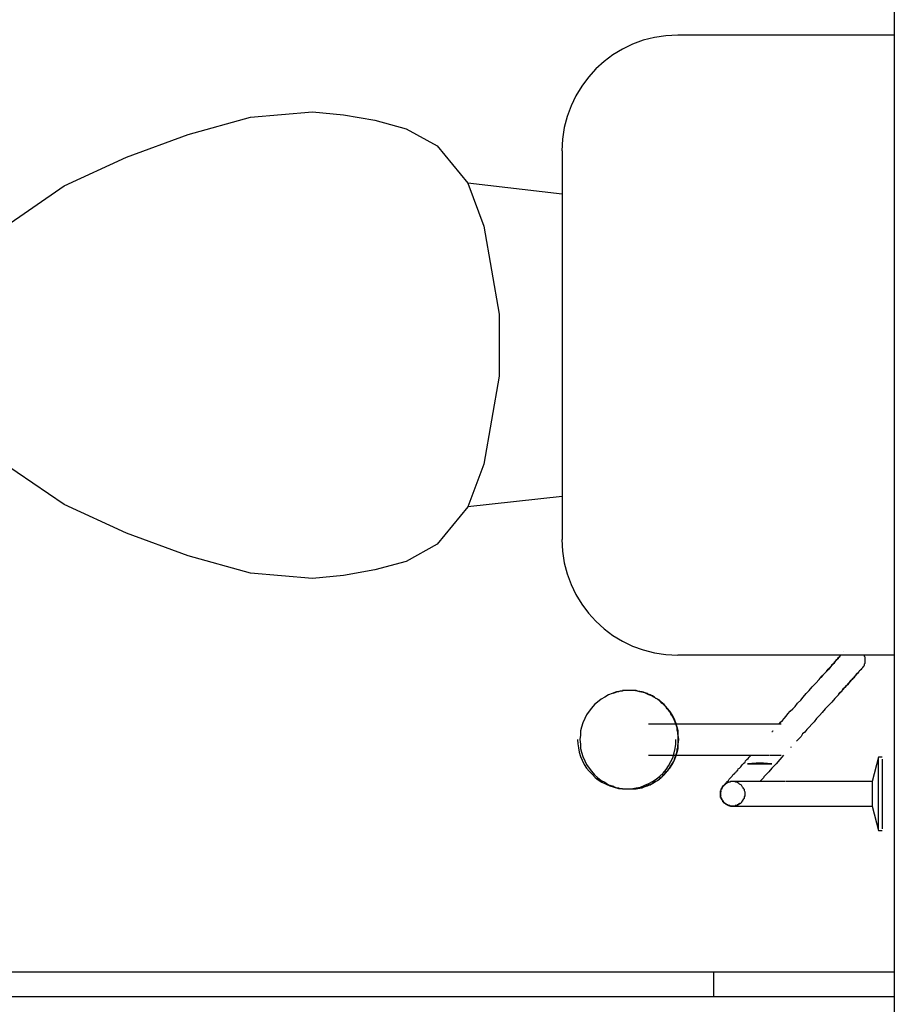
# Model space of a CAD drawing. Header units: millimetres. Extents: x 7 to 269, y 1 to 169.
# Tile 59 of 113: x 80.899 to 81.613, y 32.766 to 33.571. Entities that reach past the tile are written whole.
import ezdxf

# ---------------------------------------------------------------- set-up
doc = ezdxf.new("R2010")
doc.units = ezdxf.units.MM
doc.header["$MEASUREMENT"] = 0
doc.layers.add('Layout - Marco Polo', color=252, linetype='Continuous', lineweight=25)

msp = doc.modelspace()

# ---------------------------------------------------------------- linework, layer by layer
at = {"layer": 'Layout - Marco Polo'}
for p, q in [((81.61335, 34.9883), (81.61335, 30.8768)), ((81.61335, 33.5583), (81.43635, 33.5583)), ((81.08735, 33.4913), (81.13785, 33.4958)), ((81.13785, 33.4958), (81.16335, 33.4933)), ((81.16335, 33.4933), (81.18885, 33.4888)), ((81.03635, 33.4773), (81.08735, 33.4913)), ((81.18885, 33.4888), (81.21435, 33.4818)), ((80.98585, 33.4588), (81.03635, 33.4773)), ((81.21435, 33.4818), (81.23985, 33.4678)), ((81.23985, 33.4678), (81.26485, 33.4373)), ((81.34185, 33.4638), (81.34185, 33.1463)), ((80.93485, 33.4353), (80.98585, 33.4588)), ((81.26485, 33.4373), (81.27785, 33.4023)), ((81.34185, 33.4283), (81.26485, 33.4373)), ((80.88385, 33.3998), (80.93485, 33.4353)), ((81.27785, 33.4023), (81.29035, 33.3303)), ((81.29035, 33.3303), (81.29035, 33.2798)), ((81.29035, 33.2798), (81.27785, 33.2078)), ((80.93485, 33.1748), (80.88385, 33.2098)), ((81.27785, 33.2078), (81.26485, 33.1728)), ((81.34185, 33.1813), (81.26485, 33.1728)), ((80.98585, 33.1513), (80.93485, 33.1748)), ((81.26485, 33.1728), (81.23985, 33.1423)), ((81.03635, 33.1328), (80.98585, 33.1513)), ((81.23985, 33.1423), (81.21435, 33.1283)), ((81.08735, 33.1188), (81.03635, 33.1328)), ((81.21435, 33.1283), (81.18885, 33.1213)), ((81.13785, 33.1143), (81.08735, 33.1188)), ((81.16335, 33.1168), (81.13785, 33.1143)), ((81.18885, 33.1213), (81.16335, 33.1168)), ((81.43635, 33.0518), (81.61335, 33.0518)), ((81.39335, 33.0228), (81.39135, 33.0228)), ((81.51185, 32.9953), (81.41235, 32.9953)), ((81.51335, 32.9893), (81.51385, 32.9893)), ((81.51385, 32.9898), (81.51435, 32.9898)), ((81.41235, 32.9698), (81.51085, 32.9698)), ((81.60035, 32.9683), (81.59535, 32.9483)), ((81.60335, 32.9683), (81.60035, 32.9683)), ((81.60035, 32.9383), (81.60035, 32.9668)), ((81.60335, 32.9668), (81.60335, 32.9383)), ((81.52435, 32.9483), (81.49285, 32.9483)), ((81.59535, 32.9483), (81.55835, 32.9483)), ((81.59535, 32.9483), (81.59535, 32.9383)), ((81.39135, 32.9423), (81.39335, 32.9423)), ((81.59535, 32.9383), (81.59535, 32.9283)), ((81.60035, 32.9098), (81.60035, 32.9383)), ((81.60335, 32.9383), (81.60335, 32.9098)), ((81.49285, 32.9283), (81.52535, 32.9283)), ((81.55835, 32.9283), (81.59535, 32.9283)), ((81.59535, 32.9283), (81.60035, 32.9083)), ((81.60035, 32.9083), (81.60335, 32.9083)), ((80.20385, 32.7928), (81.61335, 32.7928)), ((81.46585, 32.7728), (81.46585, 32.7928)), ((80.20385, 32.7728), (81.61335, 32.7728))]:
    msp.add_line(p, q, dxfattribs=at)
for points in [[(81.55285, 33.0328), (81.55435, 33.0348), (81.55635, 33.0368), (81.55785, 33.0383), (81.55935, 33.0403), (81.56085, 33.0418), (81.56235, 33.0433), (81.56385, 33.0448), (81.56485, 33.0463), (81.56585, 33.0473), (81.56685, 33.0483), (81.56785, 33.0498), (81.56885, 33.0503), (81.56935, 33.0513)], [(81.56935, 33.0513), (81.56885, 33.0508), (81.56785, 33.0498), (81.56735, 33.0488), (81.56585, 33.0478), (81.56485, 33.0463), (81.56385, 33.0448), (81.56235, 33.0438), (81.56135, 33.0423), (81.55985, 33.0403), (81.55835, 33.0388), (81.55635, 33.0368), (81.55485, 33.0353), (81.55335, 33.0333), (81.55285, 33.0328)], [(81.57185, 33.0543), (81.57185, 33.0543), (81.57185, 33.0543)], [(81.58885, 33.0513), (81.58885, 33.0513), (81.58885, 33.0508), (81.58935, 33.0503), (81.58935, 33.0498), (81.58935, 33.0498), (81.58935, 33.0493), (81.58935, 33.0488), (81.58935, 33.0483), (81.58935, 33.0478), (81.58935, 33.0478), (81.58935, 33.0473), (81.58935, 33.0468), (81.58935, 33.0463), (81.58935, 33.0458), (81.58935, 33.0458), (81.58935, 33.0453), (81.58935, 33.0448), (81.58885, 33.0443), (81.58885, 33.0443), (81.58885, 33.0438), (81.58885, 33.0433), (81.58835, 33.0428), (81.58835, 33.0428), (81.58785, 33.0423), (81.58785, 33.0418), (81.58735, 33.0418), (81.58735, 33.0413), (81.58685, 33.0408), (81.58685, 33.0408)], [(81.56785, 33.0193), (81.56935, 33.0213), (81.57135, 33.0233), (81.57285, 33.0253), (81.57435, 33.0268), (81.57585, 33.0283), (81.57735, 33.0298), (81.57835, 33.0313), (81.57985, 33.0328), (81.58085, 33.0338), (81.58185, 33.0353), (81.58285, 33.0363), (81.58385, 33.0373), (81.58435, 33.0378), (81.58485, 33.0388), (81.58535, 33.0393), (81.58585, 33.0398), (81.58635, 33.0403), (81.58685, 33.0403), (81.58685, 33.0408), (81.58685, 33.0408), (81.58685, 33.0408)], [(81.58685, 33.0408), (81.58685, 33.0408), (81.58685, 33.0408), (81.58635, 33.0403), (81.58585, 33.0398), (81.58585, 33.0393), (81.58485, 33.0388), (81.58435, 33.0383), (81.58385, 33.0373), (81.58285, 33.0363), (81.58185, 33.0353), (81.58085, 33.0343), (81.57985, 33.0328), (81.57885, 33.0318), (81.57735, 33.0303), (81.57585, 33.0288), (81.57435, 33.0268), (81.57285, 33.0253), (81.57135, 33.0238), (81.56985, 33.0218), (81.56785, 33.0198)], [(81.51935, 32.9953), (81.52035, 32.9968), (81.52185, 32.9983), (81.52335, 32.9998), (81.52485, 33.0018), (81.52635, 33.0038), (81.52835, 33.0058), (81.53035, 33.0078), (81.53235, 33.0098), (81.53435, 33.0123), (81.53685, 33.0148), (81.53885, 33.0173), (81.54135, 33.0203), (81.54385, 33.0228), (81.54635, 33.0258), (81.54935, 33.0288), (81.55185, 33.0318), (81.55285, 33.0328)], [(81.39685, 33.0228), (81.39335, 33.0228), (81.38985, 33.0223), (81.38635, 33.0218), (81.38285, 33.0203), (81.37985, 33.0193), (81.37685, 33.0173), (81.37385, 33.0158), (81.37085, 33.0133), (81.36835, 33.0113), (81.36585, 33.0083), (81.36385, 33.0058), (81.36185, 33.0028), (81.36035, 32.9998), (81.35885, 32.9963), (81.35785, 32.9928), (81.35685, 32.9898), (81.35685, 32.9863), (81.35635, 32.9828), (81.35685, 32.9788), (81.35685, 32.9753), (81.35785, 32.9723), (81.35885, 32.9688), (81.36035, 32.9653), (81.36185, 32.9623), (81.36385, 32.9593), (81.36585, 32.9568), (81.36835, 32.9538), (81.37085, 32.9518), (81.37385, 32.9493), (81.37685, 32.9478), (81.37985, 32.9458), (81.38285, 32.9448), (81.38635, 32.9433), (81.38985, 32.9428), (81.39335, 32.9423), (81.39685, 32.9423), (81.40035, 32.9423), (81.40385, 32.9428), (81.40735, 32.9433), (81.41085, 32.9448), (81.41385, 32.9458), (81.41685, 32.9478), (81.41985, 32.9493), (81.42285, 32.9518), (81.42535, 32.9538), (81.42785, 32.9568), (81.42985, 32.9593), (81.43185, 32.9623), (81.43335, 32.9653), (81.43485, 32.9688), (81.43585, 32.9723), (81.43685, 32.9753), (81.43685, 32.9788), (81.43735, 32.9828), (81.43685, 32.9863), (81.43685, 32.9898), (81.43585, 32.9928), (81.43485, 32.9963), (81.43335, 32.9998), (81.43185, 33.0028), (81.42985, 33.0058), (81.42785, 33.0083), (81.42535, 33.0113), (81.42285, 33.0133), (81.41985, 33.0158), (81.41685, 33.0173), (81.41385, 33.0193), (81.41085, 33.0203), (81.40735, 33.0218), (81.40385, 33.0223), (81.40035, 33.0228), (81.39685, 33.0228)], [(81.39685, 33.0228), (81.39335, 33.0228), (81.38985, 33.0223), (81.38635, 33.0218), (81.38285, 33.0203), (81.37985, 33.0193), (81.37685, 33.0173), (81.37385, 33.0158), (81.37085, 33.0133), (81.36835, 33.0113), (81.36585, 33.0083), (81.36385, 33.0058), (81.36185, 33.0028), (81.36035, 32.9998), (81.35885, 32.9963), (81.35785, 32.9928), (81.35685, 32.9898), (81.35685, 32.9863), (81.35635, 32.9828), (81.35685, 32.9788), (81.35685, 32.9753), (81.35785, 32.9723), (81.35885, 32.9688), (81.36035, 32.9653), (81.36185, 32.9623), (81.36385, 32.9593), (81.36585, 32.9568), (81.36835, 32.9538), (81.37085, 32.9518), (81.37385, 32.9493), (81.37685, 32.9478), (81.37985, 32.9458), (81.38285, 32.9448), (81.38635, 32.9433), (81.38985, 32.9428), (81.39335, 32.9423), (81.39685, 32.9423), (81.40035, 32.9423), (81.40385, 32.9428), (81.40735, 32.9433), (81.41085, 32.9448), (81.41385, 32.9458), (81.41685, 32.9478), (81.41985, 32.9493), (81.42285, 32.9518), (81.42535, 32.9538), (81.42785, 32.9568), (81.42985, 32.9593), (81.43185, 32.9623), (81.43335, 32.9653), (81.43485, 32.9688), (81.43585, 32.9723), (81.43685, 32.9753), (81.43685, 32.9788), (81.43735, 32.9828), (81.43685, 32.9863), (81.43685, 32.9898), (81.43585, 32.9928), (81.43485, 32.9963), (81.43335, 32.9998), (81.43185, 33.0028), (81.42985, 33.0058), (81.42785, 33.0083), (81.42535, 33.0113), (81.42285, 33.0133), (81.41985, 33.0158), (81.41685, 33.0173), (81.41385, 33.0193), (81.41085, 33.0203), (81.40735, 33.0218), (81.40385, 33.0223), (81.40035, 33.0228), (81.39685, 33.0228)], [(81.39685, 33.0228), (81.39335, 33.0228), (81.38985, 33.0223), (81.38635, 33.0218), (81.38285, 33.0203), (81.37985, 33.0193), (81.37685, 33.0173), (81.37385, 33.0158), (81.37085, 33.0133), (81.36835, 33.0113), (81.36585, 33.0083), (81.36385, 33.0058), (81.36185, 33.0028), (81.36035, 32.9998), (81.35885, 32.9963), (81.35785, 32.9928), (81.35685, 32.9898), (81.35685, 32.9863), (81.35635, 32.9828), (81.35685, 32.9788), (81.35685, 32.9753), (81.35785, 32.9723), (81.35885, 32.9688), (81.36035, 32.9653), (81.36185, 32.9623), (81.36385, 32.9593), (81.36585, 32.9568), (81.36835, 32.9538), (81.37085, 32.9518), (81.37385, 32.9493), (81.37685, 32.9478), (81.37985, 32.9458), (81.38285, 32.9448), (81.38635, 32.9433), (81.38985, 32.9428), (81.39335, 32.9423), (81.39685, 32.9423), (81.40035, 32.9423), (81.40385, 32.9428), (81.40735, 32.9433), (81.41085, 32.9448), (81.41385, 32.9458), (81.41685, 32.9478), (81.41985, 32.9493), (81.42285, 32.9518), (81.42535, 32.9538), (81.42785, 32.9568), (81.42985, 32.9593), (81.43185, 32.9623), (81.43335, 32.9653), (81.43485, 32.9688), (81.43585, 32.9723), (81.43685, 32.9753), (81.43685, 32.9788), (81.43735, 32.9828), (81.43685, 32.9863), (81.43685, 32.9898), (81.43585, 32.9928), (81.43485, 32.9963), (81.43335, 32.9998), (81.43185, 33.0028), (81.42985, 33.0058), (81.42785, 33.0083), (81.42535, 33.0113), (81.42285, 33.0133), (81.41985, 33.0158), (81.41685, 33.0173), (81.41385, 33.0193), (81.41085, 33.0203), (81.40735, 33.0218), (81.40385, 33.0223), (81.40035, 33.0228), (81.39685, 33.0228)], [(81.39685, 33.0228), (81.39335, 33.0228), (81.38985, 33.0223), (81.38635, 33.0218), (81.38285, 33.0203), (81.37985, 33.0193), (81.37685, 33.0173), (81.37385, 33.0158), (81.37085, 33.0133), (81.36835, 33.0113), (81.36585, 33.0083), (81.36385, 33.0058), (81.36185, 33.0028), (81.36035, 32.9998), (81.35885, 32.9963), (81.35785, 32.9928), (81.35685, 32.9898), (81.35685, 32.9863), (81.35635, 32.9828), (81.35685, 32.9788), (81.35685, 32.9753), (81.35785, 32.9723), (81.35885, 32.9688), (81.36035, 32.9653), (81.36185, 32.9623), (81.36385, 32.9593), (81.36585, 32.9568), (81.36835, 32.9538), (81.37085, 32.9518), (81.37385, 32.9493), (81.37685, 32.9478), (81.37985, 32.9458), (81.38285, 32.9448), (81.38635, 32.9433), (81.38985, 32.9428), (81.39335, 32.9423), (81.39685, 32.9423), (81.40035, 32.9423), (81.40385, 32.9428), (81.40735, 32.9433), (81.41085, 32.9448), (81.41385, 32.9458), (81.41685, 32.9478), (81.41985, 32.9493), (81.42285, 32.9518), (81.42535, 32.9538), (81.42785, 32.9568), (81.42985, 32.9593), (81.43185, 32.9623), (81.43335, 32.9653), (81.43485, 32.9688), (81.43585, 32.9723), (81.43685, 32.9753), (81.43685, 32.9788), (81.43735, 32.9828), (81.43685, 32.9863), (81.43685, 32.9898), (81.43585, 32.9928), (81.43485, 32.9963), (81.43335, 32.9998), (81.43185, 33.0028), (81.42985, 33.0058), (81.42785, 33.0083), (81.42535, 33.0113), (81.42285, 33.0133), (81.41985, 33.0158), (81.41685, 33.0173), (81.41385, 33.0193), (81.41085, 33.0203), (81.40735, 33.0218), (81.40385, 33.0223), (81.40035, 33.0228), (81.39685, 33.0228)], [(81.43685, 32.9828), (81.43685, 32.9843), (81.43685, 32.9858), (81.43635, 32.9873), (81.43635, 32.9888), (81.43585, 32.9903), (81.43585, 32.9923), (81.43535, 32.9938), (81.43485, 32.9953), (81.43435, 32.9968), (81.43385, 32.9983), (81.43285, 32.9998), (81.43235, 33.0013), (81.43135, 33.0023), (81.43085, 33.0038), (81.42985, 33.0053), (81.42885, 33.0068), (81.42785, 33.0078), (81.42685, 33.0093), (81.42585, 33.0103), (81.42485, 33.0113), (81.42335, 33.0123), (81.42235, 33.0138), (81.42135, 33.0148), (81.41985, 33.0158), (81.41835, 33.0163), (81.41735, 33.0173), (81.41585, 33.0183), (81.41435, 33.0188), (81.41285, 33.0193), (81.41135, 33.0203), (81.40985, 33.0208), (81.40835, 33.0213), (81.40685, 33.0218), (81.40535, 33.0218), (81.40385, 33.0223), (81.40235, 33.0228), (81.40085, 33.0228), (81.39885, 33.0228), (81.39735, 33.0228), (81.39585, 33.0228), (81.39435, 33.0228), (81.39235, 33.0228), (81.39085, 33.0223), (81.38935, 33.0223), (81.38785, 33.0218), (81.38635, 33.0213), (81.38485, 33.0208), (81.38335, 33.0203)], [(81.41685, 33.0178), (81.41285, 33.0193), (81.40935, 33.0208), (81.40535, 33.0218), (81.40085, 33.0228), (81.39685, 33.0228)], [(81.56785, 33.0193), (81.56485, 33.0163), (81.56235, 33.0133), (81.55935, 33.0103), (81.55685, 33.0078), (81.55435, 33.0048), (81.55235, 33.0023), (81.54985, 32.9998), (81.54785, 32.9973), (81.54585, 32.9953), (81.54385, 32.9928), (81.54185, 32.9908), (81.54035, 32.9888), (81.53835, 32.9873), (81.53735, 32.9853), (81.53585, 32.9838), (81.53435, 32.9823), (81.53335, 32.9813)], [(81.52085, 32.9953), (81.52085, 32.9953), (81.52035, 32.9953), (81.52035, 32.9953), (81.51985, 32.9953), (81.51985, 32.9953), (81.51935, 32.9953), (81.51885, 32.9953), (81.51835, 32.9953), (81.51785, 32.9953), (81.51735, 32.9953), (81.51635, 32.9953), (81.51585, 32.9953), (81.51485, 32.9953), (81.51385, 32.9953), (81.51285, 32.9953), (81.51185, 32.9953), (81.51135, 32.9953)], [(81.35435, 32.9828), (81.35485, 32.9793), (81.35535, 32.9758), (81.35585, 32.9723), (81.35685, 32.9688), (81.35835, 32.9658), (81.35985, 32.9623), (81.36185, 32.9593), (81.36385, 32.9568), (81.36635, 32.9543), (81.36885, 32.9518), (81.37135, 32.9498), (81.37435, 32.9478), (81.37785, 32.9463), (81.38085, 32.9448), (81.38435, 32.9438), (81.38785, 32.9428), (81.39135, 32.9423), (81.39485, 32.9423)], [(81.38335, 32.9448), (81.38485, 32.9438), (81.38635, 32.9433), (81.38785, 32.9433), (81.38935, 32.9428), (81.39135, 32.9428), (81.39285, 32.9423), (81.39435, 32.9423), (81.39585, 32.9423), (81.39735, 32.9423), (81.39885, 32.9423), (81.40085, 32.9423), (81.40235, 32.9423), (81.40385, 32.9428), (81.40535, 32.9433), (81.40685, 32.9433), (81.40835, 32.9438), (81.40985, 32.9443), (81.41135, 32.9448), (81.41285, 32.9458), (81.41435, 32.9463), (81.41585, 32.9468), (81.41735, 32.9478), (81.41835, 32.9488), (81.41985, 32.9493), (81.42135, 32.9503), (81.42235, 32.9513), (81.42385, 32.9528), (81.42485, 32.9538), (81.42585, 32.9548), (81.42685, 32.9563), (81.42835, 32.9573), (81.42885, 32.9588), (81.42985, 32.9598), (81.43085, 32.9613), (81.43185, 32.9628), (81.43235, 32.9643), (81.43335, 32.9653), (81.43385, 32.9668), (81.43435, 32.9683), (81.43485, 32.9698), (81.43535, 32.9713), (81.43585, 32.9733), (81.43585, 32.9748), (81.43635, 32.9763), (81.43635, 32.9778), (81.43685, 32.9793), (81.43685, 32.9808), (81.43685, 32.9828)], [(81.39485, 32.9423), (81.39835, 32.9423), (81.40235, 32.9433), (81.40585, 32.9438), (81.40935, 32.9453), (81.41285, 32.9468), (81.41585, 32.9483), (81.41885, 32.9503), (81.42185, 32.9528), (81.42435, 32.9553), (81.42685, 32.9583), (81.42885, 32.9613), (81.43085, 32.9648), (81.43235, 32.9678), (81.43335, 32.9718), (81.43435, 32.9753), (81.43485, 32.9788), (81.43485, 32.9828)], [(81.47385, 32.9448), (81.47385, 32.9448), (81.47385, 32.9453), (81.47385, 32.9453), (81.47385, 32.9453), (81.47435, 32.9453), (81.47435, 32.9458), (81.47485, 32.9458), (81.47485, 32.9463), (81.47535, 32.9468), (81.47535, 32.9468), (81.47585, 32.9473), (81.47635, 32.9478), (81.47685, 32.9483), (81.47735, 32.9488), (81.47785, 32.9493), (81.47835, 32.9503), (81.47885, 32.9508), (81.47935, 32.9513), (81.48035, 32.9523), (81.48085, 32.9528), (81.48135, 32.9538), (81.48235, 32.9543), (81.48285, 32.9553), (81.48385, 32.9558), (81.48435, 32.9568), (81.48535, 32.9578), (81.48585, 32.9588), (81.48685, 32.9593), (81.48785, 32.9603), (81.48835, 32.9613), (81.48935, 32.9623), (81.49035, 32.9633), (81.49135, 32.9643), (81.49185, 32.9653), (81.49285, 32.9663), (81.49385, 32.9673), (81.49485, 32.9683), (81.49585, 32.9693), (81.49585, 32.9698)], [(81.52285, 32.9698), (81.51985, 32.9663), (81.51685, 32.9628), (81.51335, 32.9593), (81.51085, 32.9563)], [(81.51135, 32.9698), (81.51235, 32.9698), (81.51335, 32.9698), (81.51435, 32.9698), (81.51535, 32.9698), (81.51585, 32.9698), (81.51685, 32.9698), (81.51735, 32.9698), (81.51785, 32.9698), (81.51835, 32.9698), (81.51885, 32.9698), (81.51935, 32.9698), (81.51985, 32.9698), (81.52035, 32.9698), (81.52035, 32.9698), (81.52085, 32.9698), (81.52085, 32.9698), (81.52085, 32.9698)], [(81.52885, 32.9768), (81.52885, 32.9763), (81.52885, 32.9763), (81.52885, 32.9763)], [(81.51335, 32.9628), (81.50635, 32.9633), (81.50485, 32.9633), (81.50435, 32.9633), (81.50435, 32.9633), (81.50385, 32.9633), (81.50385, 32.9633), (81.50385, 32.9633), (81.50385, 32.9633), (81.50335, 32.9633), (81.50335, 32.9633), (81.50335, 32.9633), (81.50335, 32.9633), (81.50335, 32.9633), (81.50335, 32.9633), (81.50335, 32.9633), (81.50335, 32.9633), (81.50335, 32.9633), (81.50335, 32.9633), (81.50335, 32.9633), (81.50335, 32.9633), (81.50335, 32.9633), (81.50335, 32.9633), (81.50335, 32.9633), (81.50335, 32.9633), (81.50285, 32.9633), (81.50285, 32.9633), (81.50285, 32.9633), (81.50285, 32.9633), (81.50285, 32.9633), (81.50285, 32.9633), (81.50285, 32.9633), (81.50235, 32.9633), (81.50235, 32.9633), (81.50185, 32.9633), (81.50035, 32.9633), (81.49335, 32.9628), (81.50035, 32.9628), (81.50185, 32.9628), (81.50235, 32.9628), (81.50235, 32.9628), (81.50285, 32.9628), (81.50285, 32.9628), (81.50285, 32.9628), (81.50285, 32.9628), (81.50285, 32.9628), (81.50285, 32.9628), (81.50285, 32.9628), (81.50335, 32.9628), (81.50335, 32.9628), (81.50335, 32.9628), (81.50335, 32.9628), (81.50335, 32.9628), (81.50335, 32.9628), (81.50335, 32.9628), (81.50335, 32.9628), (81.50335, 32.9628), (81.50335, 32.9628), (81.50335, 32.9628), (81.50335, 32.9628), (81.50335, 32.9628), (81.50335, 32.9628), (81.50335, 32.9628), (81.50335, 32.9628), (81.50385, 32.9628), (81.50385, 32.9628), (81.50385, 32.9628), (81.50385, 32.9628), (81.50435, 32.9628), (81.50435, 32.9628), (81.50485, 32.9628), (81.50635, 32.9628), (81.51335, 32.9628)], [(81.51335, 32.9628), (81.50635, 32.9633), (81.50485, 32.9633), (81.50435, 32.9633), (81.50435, 32.9633), (81.50385, 32.9633), (81.50385, 32.9633), (81.50385, 32.9633), (81.50385, 32.9633), (81.50335, 32.9633), (81.50335, 32.9633), (81.50335, 32.9633), (81.50335, 32.9633), (81.50335, 32.9633), (81.50335, 32.9633), (81.50335, 32.9633), (81.50335, 32.9633), (81.50335, 32.9633), (81.50335, 32.9633), (81.50335, 32.9633), (81.50335, 32.9633), (81.50335, 32.9633), (81.50335, 32.9633), (81.50335, 32.9633), (81.50335, 32.9633), (81.50285, 32.9633), (81.50285, 32.9633), (81.50285, 32.9633), (81.50285, 32.9633), (81.50285, 32.9633), (81.50285, 32.9633), (81.50285, 32.9633), (81.50235, 32.9633), (81.50235, 32.9633), (81.50185, 32.9633), (81.50035, 32.9633), (81.49335, 32.9628), (81.50035, 32.9628), (81.50185, 32.9628), (81.50235, 32.9628), (81.50235, 32.9628), (81.50285, 32.9628), (81.50285, 32.9628), (81.50285, 32.9628), (81.50285, 32.9628), (81.50285, 32.9628), (81.50285, 32.9628), (81.50285, 32.9628), (81.50335, 32.9628), (81.50335, 32.9628), (81.50335, 32.9628), (81.50335, 32.9628), (81.50335, 32.9628), (81.50335, 32.9628), (81.50335, 32.9628), (81.50335, 32.9628), (81.50335, 32.9628), (81.50335, 32.9628), (81.50335, 32.9628), (81.50335, 32.9628), (81.50335, 32.9628), (81.50335, 32.9628), (81.50335, 32.9628), (81.50335, 32.9628), (81.50385, 32.9628), (81.50385, 32.9628), (81.50385, 32.9628), (81.50385, 32.9628), (81.50435, 32.9628), (81.50435, 32.9628), (81.50485, 32.9628), (81.50635, 32.9628), (81.51335, 32.9628)], [(81.51335, 32.9628), (81.50635, 32.9633), (81.50485, 32.9633), (81.50435, 32.9633), (81.50435, 32.9633), (81.50385, 32.9633), (81.50385, 32.9633), (81.50385, 32.9633), (81.50385, 32.9633), (81.50335, 32.9633), (81.50335, 32.9633), (81.50335, 32.9633), (81.50335, 32.9633), (81.50335, 32.9633), (81.50335, 32.9633), (81.50335, 32.9633), (81.50335, 32.9633), (81.50335, 32.9633), (81.50335, 32.9633), (81.50335, 32.9633), (81.50335, 32.9633), (81.50335, 32.9633), (81.50335, 32.9633), (81.50335, 32.9633), (81.50335, 32.9633), (81.50285, 32.9633), (81.50285, 32.9633), (81.50285, 32.9633), (81.50285, 32.9633), (81.50285, 32.9633), (81.50285, 32.9633), (81.50285, 32.9633), (81.50235, 32.9633), (81.50235, 32.9633), (81.50185, 32.9633), (81.50035, 32.9633), (81.49335, 32.9628), (81.50035, 32.9628), (81.50185, 32.9628), (81.50235, 32.9628), (81.50235, 32.9628), (81.50285, 32.9628), (81.50285, 32.9628), (81.50285, 32.9628), (81.50285, 32.9628), (81.50285, 32.9628), (81.50285, 32.9628), (81.50285, 32.9628), (81.50335, 32.9628), (81.50335, 32.9628), (81.50335, 32.9628), (81.50335, 32.9628), (81.50335, 32.9628), (81.50335, 32.9628), (81.50335, 32.9628), (81.50335, 32.9628), (81.50335, 32.9628), (81.50335, 32.9628), (81.50335, 32.9628), (81.50335, 32.9628), (81.50335, 32.9628), (81.50335, 32.9628), (81.50335, 32.9628), (81.50335, 32.9628), (81.50385, 32.9628), (81.50385, 32.9628), (81.50385, 32.9628), (81.50385, 32.9628), (81.50435, 32.9628), (81.50435, 32.9628), (81.50485, 32.9628), (81.50635, 32.9628), (81.51335, 32.9628)], [(81.51335, 32.9628), (81.50635, 32.9633), (81.50485, 32.9633), (81.50435, 32.9633), (81.50435, 32.9633), (81.50385, 32.9633), (81.50385, 32.9633), (81.50385, 32.9633), (81.50385, 32.9633), (81.50335, 32.9633), (81.50335, 32.9633), (81.50335, 32.9633), (81.50335, 32.9633), (81.50335, 32.9633), (81.50335, 32.9633), (81.50335, 32.9633), (81.50335, 32.9633), (81.50335, 32.9633), (81.50335, 32.9633), (81.50335, 32.9633), (81.50335, 32.9633), (81.50335, 32.9633), (81.50335, 32.9633), (81.50335, 32.9633), (81.50335, 32.9633), (81.50285, 32.9633), (81.50285, 32.9633), (81.50285, 32.9633), (81.50285, 32.9633), (81.50285, 32.9633), (81.50285, 32.9633), (81.50285, 32.9633), (81.50235, 32.9633), (81.50235, 32.9633), (81.50185, 32.9633), (81.50035, 32.9633), (81.49335, 32.9628), (81.50035, 32.9628), (81.50185, 32.9628), (81.50235, 32.9628), (81.50235, 32.9628), (81.50285, 32.9628), (81.50285, 32.9628), (81.50285, 32.9628), (81.50285, 32.9628), (81.50285, 32.9628), (81.50285, 32.9628), (81.50285, 32.9628), (81.50335, 32.9628), (81.50335, 32.9628), (81.50335, 32.9628), (81.50335, 32.9628), (81.50335, 32.9628), (81.50335, 32.9628), (81.50335, 32.9628), (81.50335, 32.9628), (81.50335, 32.9628), (81.50335, 32.9628), (81.50335, 32.9628), (81.50335, 32.9628), (81.50335, 32.9628), (81.50335, 32.9628), (81.50335, 32.9628), (81.50335, 32.9628), (81.50385, 32.9628), (81.50385, 32.9628), (81.50385, 32.9628), (81.50385, 32.9628), (81.50435, 32.9628), (81.50435, 32.9628), (81.50485, 32.9628), (81.50635, 32.9628), (81.51335, 32.9628)], [(81.51335, 32.9628), (81.50635, 32.9633), (81.50485, 32.9633), (81.50435, 32.9633), (81.50435, 32.9633), (81.50385, 32.9633), (81.50385, 32.9633), (81.50385, 32.9633), (81.50385, 32.9633), (81.50335, 32.9633), (81.50335, 32.9633), (81.50335, 32.9633), (81.50335, 32.9633), (81.50335, 32.9633), (81.50335, 32.9633), (81.50335, 32.9633), (81.50335, 32.9633), (81.50335, 32.9633), (81.50335, 32.9633), (81.50335, 32.9633), (81.50335, 32.9633), (81.50335, 32.9633), (81.50335, 32.9633), (81.50335, 32.9633), (81.50335, 32.9633), (81.50285, 32.9633), (81.50285, 32.9633), (81.50285, 32.9633), (81.50285, 32.9633), (81.50285, 32.9633), (81.50285, 32.9633), (81.50285, 32.9633), (81.50235, 32.9633), (81.50235, 32.9633), (81.50185, 32.9633), (81.50035, 32.9633), (81.49335, 32.9628), (81.50035, 32.9628), (81.50185, 32.9628), (81.50235, 32.9628), (81.50235, 32.9628), (81.50285, 32.9628), (81.50285, 32.9628), (81.50285, 32.9628), (81.50285, 32.9628), (81.50285, 32.9628), (81.50285, 32.9628), (81.50285, 32.9628), (81.50335, 32.9628), (81.50335, 32.9628), (81.50335, 32.9628), (81.50335, 32.9628), (81.50335, 32.9628), (81.50335, 32.9628), (81.50335, 32.9628), (81.50335, 32.9628), (81.50335, 32.9628), (81.50335, 32.9628), (81.50335, 32.9628), (81.50335, 32.9628), (81.50335, 32.9628), (81.50335, 32.9628), (81.50335, 32.9628), (81.50335, 32.9628), (81.50385, 32.9628), (81.50385, 32.9628), (81.50385, 32.9628), (81.50385, 32.9628), (81.50435, 32.9628), (81.50435, 32.9628), (81.50485, 32.9628), (81.50635, 32.9628), (81.51335, 32.9628)], [(81.51335, 32.9628), (81.50635, 32.9633), (81.50485, 32.9633), (81.50435, 32.9633), (81.50435, 32.9633), (81.50385, 32.9633), (81.50385, 32.9633), (81.50385, 32.9633), (81.50385, 32.9633), (81.50335, 32.9633), (81.50335, 32.9633), (81.50335, 32.9633), (81.50335, 32.9633), (81.50335, 32.9633), (81.50335, 32.9633), (81.50335, 32.9633), (81.50335, 32.9633), (81.50335, 32.9633), (81.50335, 32.9633), (81.50335, 32.9633), (81.50335, 32.9633), (81.50335, 32.9633), (81.50335, 32.9633), (81.50335, 32.9633), (81.50335, 32.9633), (81.50285, 32.9633), (81.50285, 32.9633), (81.50285, 32.9633), (81.50285, 32.9633), (81.50285, 32.9633), (81.50285, 32.9633), (81.50285, 32.9633), (81.50235, 32.9633), (81.50235, 32.9633), (81.50185, 32.9633), (81.50035, 32.9633), (81.49335, 32.9628), (81.50035, 32.9628), (81.50185, 32.9628), (81.50235, 32.9628), (81.50235, 32.9628), (81.50285, 32.9628), (81.50285, 32.9628), (81.50285, 32.9628), (81.50285, 32.9628), (81.50285, 32.9628), (81.50285, 32.9628), (81.50285, 32.9628), (81.50335, 32.9628), (81.50335, 32.9628), (81.50335, 32.9628), (81.50335, 32.9628), (81.50335, 32.9628), (81.50335, 32.9628), (81.50335, 32.9628), (81.50335, 32.9628), (81.50335, 32.9628), (81.50335, 32.9628), (81.50335, 32.9628), (81.50335, 32.9628), (81.50335, 32.9628), (81.50335, 32.9628), (81.50335, 32.9628), (81.50335, 32.9628), (81.50385, 32.9628), (81.50385, 32.9628), (81.50385, 32.9628), (81.50385, 32.9628), (81.50435, 32.9628), (81.50435, 32.9628), (81.50485, 32.9628), (81.50635, 32.9628), (81.51335, 32.9628)], [(81.51335, 32.9628), (81.50635, 32.9633), (81.50485, 32.9633), (81.50435, 32.9633), (81.50435, 32.9633), (81.50385, 32.9633), (81.50385, 32.9633), (81.50385, 32.9633), (81.50385, 32.9633), (81.50335, 32.9633), (81.50335, 32.9633), (81.50335, 32.9633), (81.50335, 32.9633), (81.50335, 32.9633), (81.50335, 32.9633), (81.50335, 32.9633), (81.50335, 32.9633), (81.50335, 32.9633), (81.50335, 32.9633), (81.50335, 32.9633), (81.50335, 32.9633), (81.50335, 32.9633), (81.50335, 32.9633), (81.50335, 32.9633), (81.50335, 32.9633), (81.50285, 32.9633), (81.50285, 32.9633), (81.50285, 32.9633), (81.50285, 32.9633), (81.50285, 32.9633), (81.50285, 32.9633), (81.50285, 32.9633), (81.50235, 32.9633), (81.50235, 32.9633), (81.50185, 32.9633), (81.50035, 32.9633), (81.49335, 32.9628), (81.50035, 32.9628), (81.50185, 32.9628), (81.50235, 32.9628), (81.50235, 32.9628), (81.50285, 32.9628), (81.50285, 32.9628), (81.50285, 32.9628), (81.50285, 32.9628), (81.50285, 32.9628), (81.50285, 32.9628), (81.50285, 32.9628), (81.50335, 32.9628), (81.50335, 32.9628), (81.50335, 32.9628), (81.50335, 32.9628), (81.50335, 32.9628), (81.50335, 32.9628), (81.50335, 32.9628), (81.50335, 32.9628), (81.50335, 32.9628), (81.50335, 32.9628), (81.50335, 32.9628), (81.50335, 32.9628), (81.50335, 32.9628), (81.50335, 32.9628), (81.50335, 32.9628), (81.50335, 32.9628), (81.50385, 32.9628), (81.50385, 32.9628), (81.50385, 32.9628), (81.50385, 32.9628), (81.50435, 32.9628), (81.50435, 32.9628), (81.50485, 32.9628), (81.50635, 32.9628), (81.51335, 32.9628)], [(81.51085, 32.9563), (81.50985, 32.9553), (81.50885, 32.9543), (81.50785, 32.9533), (81.50685, 32.9523), (81.50635, 32.9513), (81.50535, 32.9503), (81.50435, 32.9493), (81.50335, 32.9483)], [(81.39685, 32.9423), (81.40085, 32.9423), (81.40535, 32.9433), (81.40935, 32.9443), (81.41285, 32.9458), (81.41685, 32.9473)], [(81.48135, 32.9483), (81.48035, 32.9483), (81.47935, 32.9483), (81.47885, 32.9478), (81.47785, 32.9478), (81.47685, 32.9473), (81.47635, 32.9468), (81.47535, 32.9463), (81.47485, 32.9458), (81.47435, 32.9453), (81.47335, 32.9448), (81.47285, 32.9438), (81.47235, 32.9433), (81.47235, 32.9423), (81.47185, 32.9418), (81.47135, 32.9408), (81.47135, 32.9398), (81.47135, 32.9393), (81.47135, 32.9383), (81.47135, 32.9373), (81.47135, 32.9368), (81.47135, 32.9358), (81.47185, 32.9348), (81.47235, 32.9343), (81.47235, 32.9333), (81.47285, 32.9328), (81.47335, 32.9318), (81.47435, 32.9313), (81.47485, 32.9308), (81.47535, 32.9303), (81.47635, 32.9298), (81.47685, 32.9293), (81.47785, 32.9288), (81.47885, 32.9288), (81.47935, 32.9283), (81.48035, 32.9283), (81.48135, 32.9283), (81.48185, 32.9283), (81.48285, 32.9283), (81.48385, 32.9288), (81.48485, 32.9288), (81.48535, 32.9293), (81.48635, 32.9298), (81.48685, 32.9303), (81.48785, 32.9308), (81.48835, 32.9313), (81.48885, 32.9318), (81.48935, 32.9328), (81.48985, 32.9333), (81.49035, 32.9343), (81.49085, 32.9348), (81.49085, 32.9358), (81.49135, 32.9368), (81.49135, 32.9373), (81.49135, 32.9383), (81.49135, 32.9393), (81.49135, 32.9398), (81.49085, 32.9408), (81.49085, 32.9418), (81.49035, 32.9423), (81.48985, 32.9433), (81.48935, 32.9438), (81.48885, 32.9448), (81.48835, 32.9453), (81.48785, 32.9458), (81.48685, 32.9463), (81.48635, 32.9468), (81.48535, 32.9473), (81.48485, 32.9478), (81.48385, 32.9478), (81.48285, 32.9483), (81.48185, 32.9483), (81.48135, 32.9483)], [(81.48135, 32.9483), (81.48035, 32.9483), (81.47935, 32.9483), (81.47885, 32.9478), (81.47785, 32.9478), (81.47685, 32.9473), (81.47635, 32.9468), (81.47535, 32.9463), (81.47485, 32.9458), (81.47435, 32.9453), (81.47335, 32.9448), (81.47285, 32.9438), (81.47235, 32.9433), (81.47235, 32.9423), (81.47185, 32.9418), (81.47135, 32.9408), (81.47135, 32.9398), (81.47135, 32.9393), (81.47135, 32.9383), (81.47135, 32.9373), (81.47135, 32.9368), (81.47135, 32.9358), (81.47185, 32.9348), (81.47235, 32.9343), (81.47235, 32.9333), (81.47285, 32.9328), (81.47335, 32.9318), (81.47435, 32.9313), (81.47485, 32.9308), (81.47535, 32.9303), (81.47635, 32.9298), (81.47685, 32.9293), (81.47785, 32.9288), (81.47885, 32.9288), (81.47935, 32.9283), (81.48035, 32.9283), (81.48135, 32.9283), (81.48185, 32.9283), (81.48285, 32.9283), (81.48385, 32.9288), (81.48485, 32.9288), (81.48535, 32.9293), (81.48635, 32.9298), (81.48685, 32.9303), (81.48785, 32.9308), (81.48835, 32.9313), (81.48885, 32.9318), (81.48935, 32.9328), (81.48985, 32.9333), (81.49035, 32.9343), (81.49085, 32.9348), (81.49085, 32.9358), (81.49135, 32.9368), (81.49135, 32.9373), (81.49135, 32.9383), (81.49135, 32.9393), (81.49135, 32.9398), (81.49085, 32.9408), (81.49085, 32.9418), (81.49035, 32.9423), (81.48985, 32.9433), (81.48935, 32.9438), (81.48885, 32.9448), (81.48835, 32.9453), (81.48785, 32.9458), (81.48685, 32.9463), (81.48635, 32.9468), (81.48535, 32.9473), (81.48485, 32.9478), (81.48385, 32.9478), (81.48285, 32.9483), (81.48185, 32.9483), (81.48135, 32.9483)], [(81.48135, 32.9483), (81.48035, 32.9483), (81.47935, 32.9483), (81.47885, 32.9478), (81.47785, 32.9478), (81.47685, 32.9473), (81.47635, 32.9468), (81.47535, 32.9463), (81.47485, 32.9458), (81.47435, 32.9453), (81.47335, 32.9448), (81.47285, 32.9438), (81.47235, 32.9433), (81.47235, 32.9423), (81.47185, 32.9418), (81.47135, 32.9408), (81.47135, 32.9398), (81.47135, 32.9393), (81.47135, 32.9383), (81.47135, 32.9373), (81.47135, 32.9368), (81.47135, 32.9358), (81.47185, 32.9348), (81.47235, 32.9343), (81.47235, 32.9333), (81.47285, 32.9328), (81.47335, 32.9318), (81.47435, 32.9313), (81.47485, 32.9308), (81.47535, 32.9303), (81.47635, 32.9298), (81.47685, 32.9293), (81.47785, 32.9288), (81.47885, 32.9288), (81.47935, 32.9283), (81.48035, 32.9283), (81.48135, 32.9283), (81.48185, 32.9283), (81.48285, 32.9283), (81.48385, 32.9288), (81.48485, 32.9288), (81.48535, 32.9293), (81.48635, 32.9298), (81.48685, 32.9303), (81.48785, 32.9308), (81.48835, 32.9313), (81.48885, 32.9318), (81.48935, 32.9328), (81.48985, 32.9333), (81.49035, 32.9343), (81.49085, 32.9348), (81.49085, 32.9358), (81.49135, 32.9368), (81.49135, 32.9373), (81.49135, 32.9383), (81.49135, 32.9393), (81.49135, 32.9398), (81.49085, 32.9408), (81.49085, 32.9418), (81.49035, 32.9423), (81.48985, 32.9433), (81.48935, 32.9438), (81.48885, 32.9448), (81.48835, 32.9453), (81.48785, 32.9458), (81.48685, 32.9463), (81.48635, 32.9468), (81.48535, 32.9473), (81.48485, 32.9478), (81.48385, 32.9478), (81.48285, 32.9483), (81.48185, 32.9483), (81.48135, 32.9483)], [(81.48135, 32.9483), (81.48035, 32.9483), (81.47935, 32.9483), (81.47885, 32.9478), (81.47785, 32.9478), (81.47685, 32.9473), (81.47635, 32.9468), (81.47535, 32.9463), (81.47485, 32.9458), (81.47435, 32.9453), (81.47335, 32.9448), (81.47285, 32.9438), (81.47235, 32.9433), (81.47235, 32.9423), (81.47185, 32.9418), (81.47135, 32.9408), (81.47135, 32.9398), (81.47135, 32.9393), (81.47135, 32.9383), (81.47135, 32.9373), (81.47135, 32.9368), (81.47135, 32.9358), (81.47185, 32.9348), (81.47235, 32.9343), (81.47235, 32.9333), (81.47285, 32.9328), (81.47335, 32.9318), (81.47435, 32.9313), (81.47485, 32.9308), (81.47535, 32.9303), (81.47635, 32.9298), (81.47685, 32.9293), (81.47785, 32.9288), (81.47885, 32.9288), (81.47935, 32.9283), (81.48035, 32.9283), (81.48135, 32.9283), (81.48185, 32.9283), (81.48285, 32.9283), (81.48385, 32.9288), (81.48485, 32.9288), (81.48535, 32.9293), (81.48635, 32.9298), (81.48685, 32.9303), (81.48785, 32.9308), (81.48835, 32.9313), (81.48885, 32.9318), (81.48935, 32.9328), (81.48985, 32.9333), (81.49035, 32.9343), (81.49085, 32.9348), (81.49085, 32.9358), (81.49135, 32.9368), (81.49135, 32.9373), (81.49135, 32.9383), (81.49135, 32.9393), (81.49135, 32.9398), (81.49085, 32.9408), (81.49085, 32.9418), (81.49035, 32.9423), (81.48985, 32.9433), (81.48935, 32.9438), (81.48885, 32.9448), (81.48835, 32.9453), (81.48785, 32.9458), (81.48685, 32.9463), (81.48635, 32.9468), (81.48535, 32.9473), (81.48485, 32.9478), (81.48385, 32.9478), (81.48285, 32.9483), (81.48185, 32.9483), (81.48135, 32.9483)], [(81.48135, 32.9483), (81.48035, 32.9483), (81.47935, 32.9483), (81.47885, 32.9478), (81.47785, 32.9478), (81.47685, 32.9473), (81.47635, 32.9468), (81.47535, 32.9463), (81.47485, 32.9458), (81.47435, 32.9453), (81.47335, 32.9448), (81.47285, 32.9438), (81.47235, 32.9433), (81.47235, 32.9423), (81.47185, 32.9418), (81.47135, 32.9408), (81.47135, 32.9398), (81.47135, 32.9393), (81.47135, 32.9383), (81.47135, 32.9373), (81.47135, 32.9368), (81.47135, 32.9358), (81.47185, 32.9348), (81.47235, 32.9343), (81.47235, 32.9333), (81.47285, 32.9328), (81.47335, 32.9318), (81.47435, 32.9313), (81.47485, 32.9308), (81.47535, 32.9303), (81.47635, 32.9298), (81.47685, 32.9293), (81.47785, 32.9288), (81.47885, 32.9288), (81.47935, 32.9283), (81.48035, 32.9283), (81.48135, 32.9283), (81.48185, 32.9283), (81.48285, 32.9283), (81.48385, 32.9288), (81.48485, 32.9288), (81.48535, 32.9293), (81.48635, 32.9298), (81.48685, 32.9303), (81.48785, 32.9308), (81.48835, 32.9313), (81.48885, 32.9318), (81.48935, 32.9328), (81.48985, 32.9333), (81.49035, 32.9343), (81.49085, 32.9348), (81.49085, 32.9358), (81.49135, 32.9368), (81.49135, 32.9373), (81.49135, 32.9383), (81.49135, 32.9393), (81.49135, 32.9398), (81.49085, 32.9408), (81.49085, 32.9418), (81.49035, 32.9423), (81.48985, 32.9433), (81.48935, 32.9438), (81.48885, 32.9448), (81.48835, 32.9453), (81.48785, 32.9458), (81.48685, 32.9463), (81.48635, 32.9468), (81.48535, 32.9473), (81.48485, 32.9478), (81.48385, 32.9478), (81.48285, 32.9483), (81.48185, 32.9483), (81.48135, 32.9483)], [(81.48135, 32.9483), (81.48035, 32.9483), (81.47935, 32.9483), (81.47885, 32.9478), (81.47785, 32.9478), (81.47685, 32.9473), (81.47635, 32.9468), (81.47535, 32.9463), (81.47485, 32.9458), (81.47435, 32.9453), (81.47335, 32.9448), (81.47285, 32.9438), (81.47235, 32.9433), (81.47235, 32.9423), (81.47185, 32.9418), (81.47135, 32.9408), (81.47135, 32.9398), (81.47135, 32.9393), (81.47135, 32.9383), (81.47135, 32.9373), (81.47135, 32.9368), (81.47135, 32.9358), (81.47185, 32.9348), (81.47235, 32.9343), (81.47235, 32.9333), (81.47285, 32.9328), (81.47335, 32.9318), (81.47435, 32.9313), (81.47485, 32.9308), (81.47535, 32.9303), (81.47635, 32.9298), (81.47685, 32.9293), (81.47785, 32.9288), (81.47885, 32.9288), (81.47935, 32.9283), (81.48035, 32.9283), (81.48135, 32.9283), (81.48185, 32.9283), (81.48285, 32.9283), (81.48385, 32.9288), (81.48485, 32.9288), (81.48535, 32.9293), (81.48635, 32.9298), (81.48685, 32.9303), (81.48785, 32.9308), (81.48835, 32.9313), (81.48885, 32.9318), (81.48935, 32.9328), (81.48985, 32.9333), (81.49035, 32.9343), (81.49085, 32.9348), (81.49085, 32.9358), (81.49135, 32.9368), (81.49135, 32.9373), (81.49135, 32.9383), (81.49135, 32.9393), (81.49135, 32.9398), (81.49085, 32.9408), (81.49085, 32.9418), (81.49035, 32.9423), (81.48985, 32.9433), (81.48935, 32.9438), (81.48885, 32.9448), (81.48835, 32.9453), (81.48785, 32.9458), (81.48685, 32.9463), (81.48635, 32.9468), (81.48535, 32.9473), (81.48485, 32.9478), (81.48385, 32.9478), (81.48285, 32.9483), (81.48185, 32.9483), (81.48135, 32.9483)], [(81.48135, 32.9483), (81.48035, 32.9483), (81.47935, 32.9483), (81.47885, 32.9478), (81.47785, 32.9478), (81.47685, 32.9473), (81.47635, 32.9468), (81.47535, 32.9463), (81.47485, 32.9458), (81.47435, 32.9453), (81.47335, 32.9448), (81.47285, 32.9438), (81.47235, 32.9433), (81.47235, 32.9423), (81.47185, 32.9418), (81.47135, 32.9408), (81.47135, 32.9398), (81.47135, 32.9393), (81.47135, 32.9383), (81.47135, 32.9373), (81.47135, 32.9368), (81.47135, 32.9358), (81.47185, 32.9348), (81.47235, 32.9343), (81.47235, 32.9333), (81.47285, 32.9328), (81.47335, 32.9318), (81.47435, 32.9313), (81.47485, 32.9308), (81.47535, 32.9303), (81.47635, 32.9298), (81.47685, 32.9293), (81.47785, 32.9288), (81.47885, 32.9288), (81.47935, 32.9283), (81.48035, 32.9283), (81.48135, 32.9283), (81.48185, 32.9283), (81.48285, 32.9283), (81.48385, 32.9288), (81.48485, 32.9288), (81.48535, 32.9293), (81.48635, 32.9298), (81.48685, 32.9303), (81.48785, 32.9308), (81.48835, 32.9313), (81.48885, 32.9318), (81.48935, 32.9328), (81.48985, 32.9333), (81.49035, 32.9343), (81.49085, 32.9348), (81.49085, 32.9358), (81.49135, 32.9368), (81.49135, 32.9373), (81.49135, 32.9383), (81.49135, 32.9393), (81.49135, 32.9398), (81.49085, 32.9408), (81.49085, 32.9418), (81.49035, 32.9423), (81.48985, 32.9433), (81.48935, 32.9438), (81.48885, 32.9448), (81.48835, 32.9453), (81.48785, 32.9458), (81.48685, 32.9463), (81.48635, 32.9468), (81.48535, 32.9473), (81.48485, 32.9478), (81.48385, 32.9478), (81.48285, 32.9483), (81.48185, 32.9483), (81.48135, 32.9483)], [(81.48135, 32.9483), (81.48035, 32.9483), (81.47935, 32.9483), (81.47885, 32.9478), (81.47785, 32.9478), (81.47685, 32.9473), (81.47635, 32.9468), (81.47535, 32.9463), (81.47485, 32.9458), (81.47435, 32.9453), (81.47335, 32.9448), (81.47285, 32.9438), (81.47235, 32.9433), (81.47235, 32.9423), (81.47185, 32.9418), (81.47135, 32.9408), (81.47135, 32.9398), (81.47135, 32.9393), (81.47135, 32.9383), (81.47135, 32.9373), (81.47135, 32.9368), (81.47135, 32.9358), (81.47185, 32.9348), (81.47235, 32.9343), (81.47235, 32.9333), (81.47285, 32.9328), (81.47335, 32.9318), (81.47435, 32.9313), (81.47485, 32.9308), (81.47535, 32.9303), (81.47635, 32.9298), (81.47685, 32.9293), (81.47785, 32.9288), (81.47885, 32.9288), (81.47935, 32.9283), (81.48035, 32.9283), (81.48135, 32.9283), (81.48185, 32.9283), (81.48285, 32.9283), (81.48385, 32.9288), (81.48485, 32.9288), (81.48535, 32.9293), (81.48635, 32.9298), (81.48685, 32.9303), (81.48785, 32.9308), (81.48835, 32.9313), (81.48885, 32.9318), (81.48935, 32.9328), (81.48985, 32.9333), (81.49035, 32.9343), (81.49085, 32.9348), (81.49085, 32.9358), (81.49135, 32.9368), (81.49135, 32.9373), (81.49135, 32.9383), (81.49135, 32.9393), (81.49135, 32.9398), (81.49085, 32.9408), (81.49085, 32.9418), (81.49035, 32.9423), (81.48985, 32.9433), (81.48935, 32.9438), (81.48885, 32.9448), (81.48835, 32.9453), (81.48785, 32.9458), (81.48685, 32.9463), (81.48635, 32.9468), (81.48535, 32.9473), (81.48485, 32.9478), (81.48385, 32.9478), (81.48285, 32.9483), (81.48185, 32.9483), (81.48135, 32.9483)], [(81.48835, 32.9318), (81.48835, 32.9313), (81.48785, 32.9308), (81.48785, 32.9308), (81.48735, 32.9303), (81.48685, 32.9303), (81.48685, 32.9298), (81.48635, 32.9298), (81.48585, 32.9298), (81.48585, 32.9293), (81.48535, 32.9293), (81.48485, 32.9293), (81.48485, 32.9288), (81.48435, 32.9288), (81.48385, 32.9288), (81.48335, 32.9288), (81.48335, 32.9283), (81.48285, 32.9283), (81.48235, 32.9283), (81.48185, 32.9283), (81.48135, 32.9283), (81.48085, 32.9283), (81.48085, 32.9283), (81.48035, 32.9283), (81.47985, 32.9283), (81.47935, 32.9283), (81.47935, 32.9283), (81.47885, 32.9288), (81.47835, 32.9288), (81.47785, 32.9288), (81.47785, 32.9288), (81.47735, 32.9293), (81.47685, 32.9293), (81.47635, 32.9293), (81.47635, 32.9298), (81.47585, 32.9298), (81.47535, 32.9303), (81.47535, 32.9303), (81.47485, 32.9303), (81.47435, 32.9308), (81.47435, 32.9308), (81.47385, 32.9313), (81.47385, 32.9318), (81.47335, 32.9318), (81.47335, 32.9323), (81.47285, 32.9328), (81.47285, 32.9328), (81.47235, 32.9333), (81.47235, 32.9338), (81.47235, 32.9338), (81.47185, 32.9343), (81.47185, 32.9348), (81.47185, 32.9353), (81.47135, 32.9353), (81.47135, 32.9358), (81.47135, 32.9363), (81.47135, 32.9368), (81.47135, 32.9368), (81.47135, 32.9373), (81.47135, 32.9378), (81.47135, 32.9383), (81.47135, 32.9388), (81.47135, 32.9388), (81.47135, 32.9393), (81.47135, 32.9398), (81.47135, 32.9403), (81.47135, 32.9408), (81.47135, 32.9408), (81.47185, 32.9413), (81.47185, 32.9418), (81.47185, 32.9423), (81.47185, 32.9423), (81.47235, 32.9428), (81.47235, 32.9433), (81.47285, 32.9433), (81.47285, 32.9438), (81.47285, 32.9443), (81.47335, 32.9443), (81.47335, 32.9448), (81.47385, 32.9448)], [(81.49285, 32.9483), (81.49185, 32.9483), (81.49085, 32.9483), (81.48935, 32.9483), (81.48835, 32.9483), (81.48735, 32.9483), (81.48685, 32.9483), (81.48585, 32.9483), (81.48535, 32.9483), (81.48435, 32.9483), (81.48385, 32.9483), (81.48335, 32.9483), (81.48285, 32.9483), (81.48235, 32.9483), (81.48185, 32.9483), (81.48135, 32.9483), (81.48135, 32.9483), (81.48135, 32.9483), (81.48135, 32.9483)], [(81.55835, 32.9483), (81.55635, 32.9483), (81.55485, 32.9483), (81.55285, 32.9483), (81.55135, 32.9483), (81.54935, 32.9483), (81.54785, 32.9483), (81.54585, 32.9483), (81.54435, 32.9483), (81.54285, 32.9483), (81.54085, 32.9483), (81.53935, 32.9483), (81.53785, 32.9483), (81.53635, 32.9483), (81.53485, 32.9483), (81.53335, 32.9483), (81.53185, 32.9483), (81.53085, 32.9483), (81.52935, 32.9483), (81.52785, 32.9483), (81.52685, 32.9483), (81.52585, 32.9483), (81.52485, 32.9483)], [(81.48985, 32.9328), (81.48935, 32.9328), (81.48935, 32.9323), (81.48885, 32.9323), (81.48885, 32.9318), (81.48885, 32.9318), (81.48885, 32.9318), (81.48885, 32.9318), (81.48835, 32.9318)], [(81.48135, 32.9283), (81.48135, 32.9283), (81.48135, 32.9283), (81.48135, 32.9283), (81.48185, 32.9283), (81.48235, 32.9283), (81.48285, 32.9283), (81.48335, 32.9283), (81.48385, 32.9283), (81.48435, 32.9283), (81.48535, 32.9283), (81.48585, 32.9283), (81.48685, 32.9283), (81.48735, 32.9283), (81.48835, 32.9283), (81.48935, 32.9283), (81.49085, 32.9283), (81.49185, 32.9283), (81.49285, 32.9283), (81.49285, 32.9283)], [(81.52485, 32.9283), (81.52635, 32.9283), (81.52735, 32.9283), (81.52835, 32.9283), (81.52985, 32.9283), (81.53135, 32.9283), (81.53235, 32.9283), (81.53385, 32.9283), (81.53535, 32.9283), (81.53685, 32.9283), (81.53835, 32.9283), (81.53985, 32.9283), (81.54135, 32.9283), (81.54335, 32.9283), (81.54485, 32.9283), (81.54635, 32.9283), (81.54835, 32.9283), (81.54985, 32.9283), (81.55185, 32.9283), (81.55335, 32.9283), (81.55535, 32.9283), (81.55685, 32.9283), (81.55835, 32.9283)]]:
    msp.add_lwpolyline(points, dxfattribs=at)
for centre, radius, start, end in [((81.43635, 33.4638), 0.09465, 90, 180), ((81.43635, 33.1463), 0.09465, 180, 270), ((81.48135, 32.9383), 0.01, 138, 145.355), ((81.48135, 32.9383), 0.01, 123, 129.989), ((81.48135, 32.9383), 0.01, 78, 118.914), ((81.48135, 32.9383), 0.01, 183, 189.08), ((81.48135, 32.9383), 0.01, 168, 174.046), ((81.48135, 32.9383), 0.01, 153, 159.331), ((81.48135, 32.9383), 0.01, 198, 209.548), ((81.48135, 32.9383), 0.01, 213, 224.543), ((81.48135, 32.9383), 0.01, 228, 281.693)]:
    msp.add_arc(centre, radius, start, end, dxfattribs=at)

doc.saveas('drawing.dxf')
